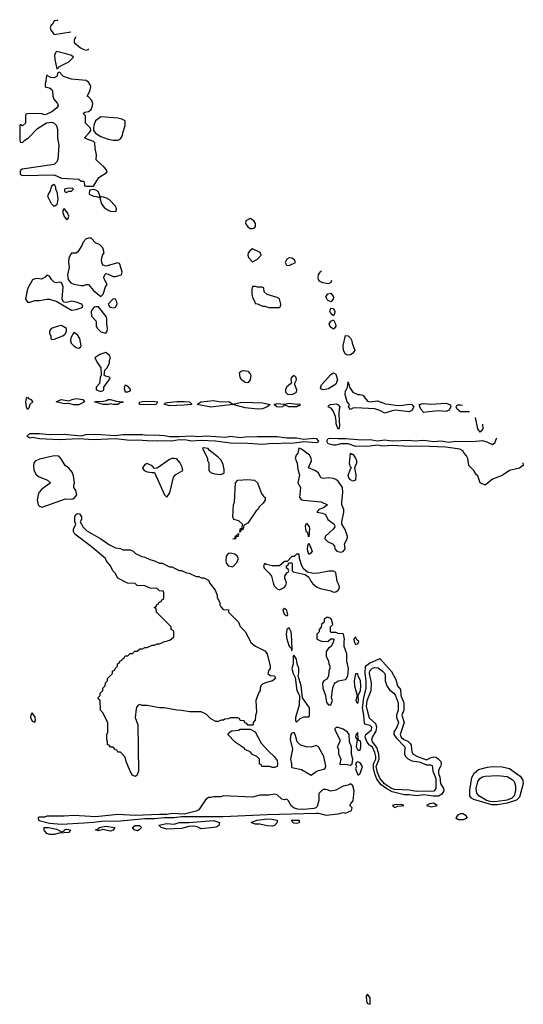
# Model space of a CAD drawing. Header units: inches. Extents: x 2735672 to 2903319, y 894031 to 1029782.
# Tile 132 of 167: x 2821587 to 2825702, y 991065 to 999116. Entities that reach past the tile are written whole.
import ezdxf

# ---------------------------------------------------------------- set-up
doc = ezdxf.new("R2010")
doc.units = ezdxf.units.IN
doc.header["$MEASUREMENT"] = 0
doc.layers.add('C8929', color=7, linetype='Continuous')

msp = doc.modelspace()

# ---------------------------------------------------------------- linework, layer by layer
at = {"layer": 'C8929', "color": 4}
for points, elevation in [([(2821899.7, 999115.7), (2821894, 999110), (2821870, 999105.2), (2821858, 999082), (2821844.7, 999070), (2821836, 999050), (2821841, 999030), (2821870, 998994.8), (2822005.1, 999015.2)], 12), ([(2822047.1, 998975.1), (2822042, 998970), (2822032, 998950), (2822032, 998930), (2822085.2, 998885.2), (2822110, 998871), (2822130, 998866), (2822148.7, 998871.3), (2822148.9, 998878.1)], 12), ([(2824110, 996956.2), (2824063.3, 996963.3), (2824038, 996978), (2824029.2, 996990), (2824026.3, 997006.3), (2824029.4, 997030), (2824036.6, 997043.4), (2824045.1, 997054.9), (2824053.9, 997061.4)], 8), ([(2824135.2, 996983.8), (2824130, 996966.6), (2824110, 996956.2)], 8), ([(2825262.3, 995909), (2825190, 995909), (2825162, 995930), (2825153.2, 995950), (2825159, 995961), (2825170, 995966.8), (2825190, 995967.7), (2825206.1, 995962.6)], 8), ([(2825368.4, 995807.8), (2825370.2, 995770), (2825350, 995742), (2825329.5, 995770), (2825310.4, 995863.1)], 8), ([(2825390, 995309), (2825348.7, 995330), (2825330, 995386), (2825316.4, 995396.4), (2825298, 995430), (2825258, 995470), (2825248.4, 995528.4), (2825238, 995550), (2825218, 995570), (2825208.7, 995590), (2825183.2, 995603.2), (2825070, 995620.9), (2824870, 995629.6), (2824770, 995626.3), (2824630, 995635.1), (2824550, 995629.6), (2824510, 995636), (2824450, 995627.3), (2824333.2, 995626.8), (2824270, 995647.6), (2824248.1, 995648.1), (2824210, 995646.3), (2824170, 995635.6), (2824150, 995636.3), (2824108.7, 995648.7), (2824096.3, 995670), (2824107.3, 995690), (2824130, 995695.2), (2824189.6, 995690.4), (2824250, 995691.8), (2824379.9, 995679.9), (2824450, 995682.3), (2824510, 995671.8), (2824570, 995681.1), (2824630, 995672), (2824770, 995678.9), (2824810, 995671.7), (2824890, 995678.3), (2824970, 995668), (2825030, 995671.7), (2825090, 995661.3), (2825150, 995670.2), (2825286.9, 995666.9), (2825370, 995673.7), (2825405.1, 995665.1), (2825450, 995642.8), (2825470, 995656), (2825483.7, 995690), (2825484.5, 995697.1)], 8), ([(2825698, 995493.5), (2825702, 995470), (2825670.6, 995449.4), (2825590, 995429.2), (2825530, 995388.7), (2825450, 995358), (2825390, 995309)], 8)]:
    msp.add_lwpolyline(points, dxfattribs=dict(at, elevation=elevation))
for points, elevation in [([(2821890, 998856.2), (2821886.1, 998853.9), (2821872.5, 998827.5), (2821874.9, 998790), (2821890, 998714), (2821902, 998718), (2821906, 998730), (2821988.4, 998771.6), (2822028, 998810), (2822010, 998822), (2821974.8, 998834.8)], 12), ([(2821910, 998686), (2821898, 998682), (2821892, 998650), (2821870, 998639), (2821842, 998642), (2821815.3, 998655.3), (2821810, 998666), (2821803.6, 998643.6), (2821802, 998610), (2821794, 998590), (2821794, 998570), (2821803.6, 998563.6), (2821830, 998558), (2821850, 998546), (2821855.8, 998530), (2821857.4, 998490), (2821867.1, 998467.1), (2821896.3, 998430), (2821901, 998410), (2821887.5, 998392.5), (2821850, 998361.2), (2821810, 998342), (2821790, 998338), (2821770, 998346), (2821730, 998348), (2821650, 998346), (2821638, 998342), (2821634, 998330), (2821634, 998270), (2821610, 998248), (2821595.3, 998255.3), (2821590, 998255.3), (2821587.7, 998250), (2821587.3, 998130), (2821590, 998114), (2821610, 998112), (2821628.9, 998131.1), (2821658, 998150), (2821733.6, 998226.4), (2821806.6, 998273.4), (2821850, 998277), (2821870, 998270.4), (2821888.8, 998250), (2821895.8, 998215.8), (2821895.5, 998150), (2821905.8, 998090), (2821898.4, 997970), (2821888.1, 997950), (2821867.8, 997932.2), (2821606.1, 997893.9), (2821590, 997879), (2821590, 997858), (2821594.8, 997850), (2821610, 997841.6), (2821870, 997847.2), (2821930, 997820.5), (2822070, 997811.3), (2822090, 997794), (2822110, 997794), (2822114, 997790), (2822118, 997758), (2822130, 997754), (2822190, 997754), (2822235.1, 997824.9), (2822302, 997870), (2822294, 997890), (2822277.2, 997910), (2822212.3, 997970), (2822215.6, 998010), (2822203.3, 998063.3), (2822200.9, 998110), (2822190, 998120.9), (2822138, 998138), (2822118, 998150), (2822155.3, 998190), (2822168, 998210), (2822166, 998230), (2822126, 998270), (2822126, 998330), (2822106, 998350), (2822120.4, 998359.6), (2822150, 998364.7), (2822170, 998382), (2822181.7, 998410), (2822183.5, 998430), (2822175.3, 998455.3), (2822150, 998484), (2822138, 998490), (2822160.7, 998530), (2822167.3, 998570), (2822162.7, 998582.7), (2822150, 998605.2), (2822130, 998617.2), (2822009.3, 998629.3), (2821946, 998650), (2821926, 998670), (2821922, 998682)], 12), ([(2822250, 998320.4), (2822207.7, 998290), (2822193, 998250), (2822190.6, 998230), (2822190.7, 998210), (2822206.6, 998186.6), (2822250, 998159.3), (2822310, 998139.1), (2822350, 998130.7), (2822389, 998131), (2822410, 998142), (2822428, 998170), (2822428.7, 998190), (2822448.4, 998251.6), (2822448, 998290), (2822422, 998302), (2822389.5, 998309.5)], 12), ([(2821870, 997588), (2821848, 997610), (2821818, 997670), (2821822, 997690), (2821835.3, 997710), (2821850, 997754), (2821856.4, 997763.6), (2821870, 997770.7), (2821881, 997750), (2821881, 997730), (2821890, 997712), (2821899.3, 997650), (2821890, 997602)], 8), ([(2822018, 997738), (2821976.4, 997736.4), (2821954, 997730), (2821954, 997710), (2821970, 997702), (2821990, 997714), (2822010, 997714), (2822026, 997730)], 12), ([(2822194, 997726), (2822158, 997722), (2822154, 997690), (2822190, 997672), (2822211.3, 997671.3), (2822230, 997664.7), (2822238, 997662), (2822246, 997670), (2822228, 997710), (2822210, 997722)], 12), ([(2822252, 997668), (2822242, 997658), (2822255.5, 997610), (2822278.7, 997578.7), (2822310, 997557.1), (2822330, 997550.6), (2822370, 997546.8), (2822375.3, 997550), (2822379, 997570), (2822369.2, 997590), (2822321.6, 997641.6), (2822297.6, 997657.6), (2822276, 997664)], 12), ([(2821950, 997573.2), (2821938, 997550), (2821941.3, 997530), (2821950, 997507.7), (2821970, 997482.8), (2821982, 997490), (2821989.2, 997510), (2821977, 997537)], 12), ([(2823470, 997489.3), (2823434.8, 997470), (2823433.4, 997450), (2823450, 997420.7), (2823470, 997407.7), (2823490, 997407.3), (2823505.6, 997414.4), (2823515.1, 997424.9), (2823513.2, 997450), (2823499, 997470)], 12), ([(2822150, 997329.2), (2822130, 997324), (2822104.5, 997295.5), (2822094.8, 997270), (2822063.6, 997216.4), (2822050, 997206), (2822010, 997206), (2822003.6, 997196.4), (2821990, 997166), (2821984.9, 997135.1), (2821990.7, 997090), (2821979.1, 997030), (2821983, 996990), (2822004.2, 996964.2), (2822030, 996953), (2822090, 996942), (2822110, 996942), (2822129.1, 996950.9), (2822150.4, 996950.4), (2822190, 996901), (2822250, 996852), (2822270, 996871), (2822289.6, 996930.4), (2822301.2, 996950), (2822276.2, 996996.2), (2822274, 997010), (2822284.4, 997035.6), (2822290, 997039.1), (2822310, 997034.9), (2822350, 997016.4), (2822370, 997017.1), (2822418, 997030), (2822424, 997050), (2822409.1, 997109.1), (2822402, 997122), (2822390, 997128.7), (2822290, 997100.9), (2822270, 997108), (2822262, 997122), (2822255.6, 997150), (2822265.1, 997190), (2822277, 997210), (2822266, 997250), (2822238, 997278), (2822209.6, 997289.6), (2822170, 997329)], 12), ([(2823490, 997240.9), (2823470, 997229.4), (2823453, 997210), (2823452.4, 997190), (2823458, 997170), (2823490, 997136), (2823530, 997158.8), (2823559, 997190), (2823552.5, 997212.5)], 12), ([(2823790, 997169.4), (2823770, 997157.2), (2823757.1, 997130), (2823768.2, 997108.2), (2823790, 997106.4), (2823841.2, 997130), (2823831.9, 997151.9), (2823810, 997165.2)], 12), ([(2821810, 997026), (2821794, 997010), (2821764.7, 996995.3), (2821730, 996999), (2821710, 996997.2), (2821690.7, 996989.3), (2821650, 996915.3), (2821634, 996830), (2821650, 996806), (2821670, 996806.7), (2821710, 996820.2), (2821750, 996820.8), (2821810, 996831.8), (2821830, 996830.3), (2821890.3, 996810.3), (2822010, 996740.3), (2822050, 996745.5), (2822098, 996762), (2822102, 996770), (2822094, 996790), (2822050, 996807), (2822012.8, 996812.8), (2821970, 996803), (2821944.8, 996804.8), (2821935.1, 996830), (2821941.3, 996930), (2821935.6, 996955.6), (2821926.3, 996966.3), (2821910, 996969.4), (2821885.2, 996965.2), (2821869, 996969), (2821848, 996990), (2821830, 997018)], 12), ([(2823490, 996935.3), (2823482.8, 996910), (2823484.9, 996875.1), (2823490, 996844.7), (2823507.7, 996810), (2823510, 996794), (2823530, 996792), (2823570, 996772), (2823590, 996772), (2823622, 996762), (2823710, 996761), (2823717.2, 996770), (2823720.7, 996790), (2823710, 996832.7), (2823690, 996843.7), (2823608, 996870), (2823586, 996890), (2823582, 996922), (2823567.3, 996927.3), (2823530, 996928), (2823514.6, 996934.6)], 12), ([(2822350, 996832.7), (2822310.8, 996790), (2822321, 996770), (2822330, 996766), (2822350, 996759.1), (2822370, 996766), (2822384, 996790), (2822381.2, 996810), (2822369.3, 996829.3)], 12), ([(2824130, 996809.2), (2824102.7, 996822.7), (2824089.6, 996850), (2824105.4, 996874.6), (2824130, 996879.5), (2824152.6, 996850), (2824148.5, 996830)], 8), ([(2822210, 996769), (2822196, 996764), (2822182, 996750), (2822172, 996730), (2822172.7, 996692.7), (2822212, 996650), (2822212, 996610), (2822222, 996590), (2822250, 996564.7), (2822290, 996551.3), (2822301.2, 996570), (2822305.2, 996590), (2822298, 996630), (2822300.5, 996670), (2822293.7, 996690), (2822230, 996768.7)], 12), ([(2824150, 996693.2), (2824130, 996713.2), (2824122.4, 996730), (2824130, 996757.3), (2824150, 996755.5), (2824163.1, 996730), (2824159.3, 996710)], 8), ([(2824150, 996585.4), (2824123.6, 996603.6), (2824115.1, 996630), (2824130, 996650.7), (2824150, 996662.8), (2824167.2, 996630), (2824170.3, 996610), (2824158, 996590)], 8), ([(2821930, 996614), (2821902, 996610), (2821844.7, 996590), (2821832, 996570), (2821832, 996550), (2821842, 996530), (2821842, 996510), (2821850, 996502), (2821870, 996504.7), (2821939, 996530), (2821950, 996538.8), (2821961.2, 996550), (2821969, 996570), (2821968.7, 996590)], 12), ([(2822030, 996558), (2822004.4, 996515.6), (2822001.7, 996490), (2822006.5, 996470), (2822030, 996448.4), (2822050, 996436.3), (2822070, 996431), (2822083.1, 996436.9), (2822089, 996450), (2822079, 996510), (2822060.2, 996540.2)], 12), ([(2824270, 996372), (2824250, 996380.7), (2824232.8, 996410), (2824229.7, 996450.3), (2824250, 996534), (2824270, 996532), (2824291.1, 996511.1), (2824302, 996490), (2824304.7, 996470), (2824326, 996410), (2824310, 996389.2), (2824290, 996376)], 8), ([(2822290, 996395.3), (2822242, 996378), (2822202, 996350), (2822222, 996310), (2822251.3, 996270), (2822254, 996210), (2822244.7, 996190), (2822239.6, 996140.4), (2822212, 996110), (2822212, 996090), (2822250, 996076), (2822270, 996084.7), (2822275.3, 996090), (2822275.3, 996110), (2822280.2, 996119.8), (2822318, 996170), (2822326, 996190), (2822284, 996204), (2822278, 996210), (2822282, 996250), (2822301.2, 996270), (2822322, 996310), (2822322, 996330), (2822328.7, 996350), (2822322, 996370)], 12), ([(2823450, 996146), (2823430, 996149.3), (2823399, 996170), (2823389.2, 996190), (2823384, 996230), (2823397.2, 996242.8), (2823412.9, 996247.1), (2823450, 996240.4), (2823470, 996220.7), (2823474.9, 996210), (2823470.3, 996170)], 8), ([(2823830, 996205.2), (2823808.2, 996190), (2823802, 996170), (2823806.8, 996150), (2823801, 996139), (2823768.5, 996111.5), (2823758, 996090), (2823759.1, 996070), (2823774.4, 996054.4), (2823810, 996050.4), (2823830, 996058), (2823849.2, 996070), (2823852.7, 996090), (2823834, 996130), (2823835.3, 996144.7), (2823849, 996170), (2823845.2, 996190)], 12), ([(2824070, 996089.4), (2824053.6, 996093.6), (2824046, 996106), (2824052.7, 996130), (2824130, 996214.9), (2824150, 996228.4), (2824170, 996218), (2824184.7, 996170), (2824170, 996134.5), (2824110, 996098.4)], 8), ([(2822450, 996126), (2822443.6, 996116.4), (2822441, 996099), (2822450, 996072), (2822470, 996072), (2822490, 996082), (2822494, 996090), (2822490, 996098), (2822470, 996118)], 12), ([(2824350, 996051.3), (2824370, 996051.3), (2824390, 996044.7), (2824430, 995996), (2824450, 995990.8), (2824510, 995998.8), (2824575.3, 995975.3), (2824681.1, 995961.1), (2824717.6, 995962.4), (2824770, 995971.8), (2824791.3, 995970), (2824806.8, 995950), (2824790, 995919.3), (2824770, 995909), (2824658.5, 995921.5), (2824630, 995918), (2824570, 995899), (2824530, 995920.9), (2824490, 995932.7), (2824330, 995942.7), (2824310, 995939), (2824290, 995928), (2824274, 995950), (2824282, 995970), (2824262.7, 995990), (2824245.7, 996050), (2824250, 996078), (2824266, 996110), (2824270, 996154), (2824282, 996110), (2824310, 996071.3)], 8), ([(2821650, 995928), (2821642, 995950), (2821638.7, 995990), (2821642.7, 996017.3), (2821650, 996030.4), (2821659.3, 996019.3), (2821678, 996010), (2821694, 995990), (2821670.8, 995970), (2821661, 995939)], 8), ([(2822026.3, 995966.3), (2821990, 995978), (2821950, 995975.3), (2821886, 995990), (2821926, 996010), (2821990, 995998), (2822015.3, 996010), (2822050, 996017.6), (2822102, 996010), (2822118, 995990), (2822070, 995966.6)], 8), ([(2822350, 995969.4), (2822330, 995974), (2822310.5, 995969.5), (2822269.6, 995969.6), (2822198, 995990), (2822210, 995994.8), (2822270, 995997.3), (2822297.5, 996002.5), (2822310, 996010.3), (2822330, 996010.4), (2822375.2, 995995.2), (2822434, 995990), (2822430, 995986), (2822410, 995986), (2822390, 995969.4)], 8), ([(2822690, 995967.3), (2822566, 995970), (2822567.3, 995987.3), (2822590, 995992.7), (2822670, 995996.3), (2822714, 995990), (2822702, 995970)], 8), ([(2822810, 995959.5), (2822768.7, 995971.3), (2822778, 995982), (2822794, 995986), (2822870, 995994.4), (2822930, 995994.9), (2822974, 995990), (2822992.7, 995972.7), (2822990, 995969.4), (2822930, 995962.9)], 8), ([(2823230, 995990.4), (2823290, 995992.7), (2823302, 995990), (2823330, 995971.3), (2823390, 995986.8), (2823412.7, 995987.3), (2823570, 995981.6), (2823634, 995970), (2823610, 995949.3), (2823570, 995935.1), (2823530, 995932.3), (2823430, 995942), (2823330, 995969.3), (2823150, 995946.6), (2823038, 995970), (2823066, 995990), (2823170, 996001.6)], 8), ([(2823850, 995970.8), (2823870, 995976), (2823878, 995970), (2823870, 995958), (2823862, 995958), (2823850, 995949.4), (2823786, 995950), (2823750, 995966), (2823734, 995950), (2823710, 995946.6), (2823688, 995950), (2823666, 995970), (2823690, 995976.3), (2823750, 995970.8), (2823790, 995978.8)], 8), ([(2824190, 995766.6), (2824173.2, 995810), (2824174, 995834), (2824167, 995870), (2824151.6, 995911.6), (2824135.3, 995935.3), (2824108, 995950), (2824115.3, 995964.7), (2824126, 995970), (2824173.5, 995973.5), (2824190, 995967.7), (2824203.8, 995950), (2824196.5, 995930), (2824194.4, 995890), (2824199.1, 995790), (2824194.8, 995770)], 8), ([(2825070, 995912.3), (2825010, 995917), (2824930, 995909), (2824890, 995904), (2824864.5, 995930), (2824856, 995950), (2824854, 995970), (2824882.7, 995977.3), (2824950, 995972), (2825070, 995980.4), (2825106.8, 995966.8), (2825111.3, 995950), (2825099.1, 995930), (2825090, 995920.9)], 8), ([(2821830, 995722.6), (2821950, 995727.4), (2822090, 995712), (2822130, 995723.1), (2822210, 995725.7), (2822370, 995714.4), (2822430, 995722.6), (2822490, 995724), (2822590, 995723.1), (2822630, 995718.3), (2822690, 995720.9), (2822770, 995715.6), (2822810, 995708.2), (2822890, 995706.8), (2822990, 995712.9), (2823050, 995708.2), (2823110, 995714.3), (2823270, 995702), (2823310, 995711.3), (2823390, 995698), (2823430, 995704.2), (2823530, 995707.7), (2823690, 995706.3), (2823770, 995696), (2823850, 995697.7), (2823910, 995686.8), (2823990, 995694.6), (2824010.2, 995690.2), (2824027.7, 995670), (2824022, 995658), (2824010, 995654.5), (2823910, 995663.5), (2823810, 995649.8), (2823753.1, 995653.1), (2823690, 995646.6), (2823650, 995649.6), (2823570, 995643), (2823450, 995651.2), (2823310, 995653.5), (2823188.4, 995668.4), (2823070, 995673.6), (2822989.8, 995669.8), (2822950, 995677.6), (2822890, 995680.7), (2822830, 995668.4), (2822710, 995673), (2822669.7, 995669.8), (2822550, 995677.7), (2822490, 995674.8), (2822370, 995688.2), (2822190, 995679.8), (2822070.3, 995689.7), (2821910, 995679.1), (2821752.6, 995687.4), (2821690, 995700.5), (2821670, 995693), (2821646.9, 995710), (2821670, 995732.9), (2821750, 995732.7)], 8), ([(2823090, 995614), (2823082, 995610), (2823122, 995530), (2823122, 995510), (2823132, 995490), (2823131.3, 995430), (2823151.3, 995410), (2823182, 995402), (2823230, 995397.4), (2823250, 995404.9), (2823257, 995410), (2823258.4, 995438.4), (2823250, 995478), (2823234.2, 995514.2), (2823210, 995539), (2823136.4, 995596.4), (2823126, 995610)], 12), ([(2823869, 995611), (2823859.5, 995570), (2823845.9, 995554.1), (2823839.1, 995530), (2823854.6, 995490), (2823859.9, 995439.9), (2823872.8, 995392.7), (2823861.1, 995330), (2823880.9, 995290), (2823874.4, 995210), (2823890, 995190.5), (2823905.8, 995185.8), (2824050, 995172.4), (2824101, 995150), (2824070, 995124), (2824032, 995110), (2824014, 995090), (2824061.4, 995081.4), (2824084.7, 995070), (2824106, 995030), (2824156, 994990), (2824161, 994970), (2824147.3, 994950), (2824082, 994890), (2824080.7, 994870), (2824102.8, 994850), (2824142.8, 994830), (2824158.8, 994810), (2824162.8, 994790), (2824178.8, 994770), (2824210, 994762), (2824230, 994767.7), (2824246, 994790), (2824240.9, 994830), (2824263, 994870), (2824266.9, 994890), (2824246.7, 994946.7), (2824219.6, 994990), (2824219.7, 995010), (2824236.9, 995090), (2824236.9, 995110), (2824219.7, 995150), (2824218.3, 995170), (2824228.3, 995250), (2824225.1, 995290), (2824190, 995342), (2824170, 995356), (2824150, 995363.7), (2824110.8, 995369.2), (2824070, 995364), (2824049, 995369), (2824028, 995410), (2823998, 995430), (2823948, 995450), (2823972.7, 995507.3), (2823969.2, 995530), (2823954.2, 995554.2), (2823890, 995604)], 12), ([(2821870, 995549.3), (2821750, 995522.7), (2821714, 995506), (2821702.8, 995490), (2821699.1, 995470), (2821703.8, 995436.2), (2821718.8, 995398.8), (2821741.2, 995381.2), (2821814, 995350), (2821838.8, 995330), (2821764.9, 995275.1), (2821747.3, 995252.7), (2821738, 995230), (2821731.3, 995190), (2821738, 995150), (2821750, 995138), (2821770, 995131), (2821810, 995144), (2821961.5, 995198.5), (2822010, 995195.5), (2822021.2, 995198.8), (2822034.7, 995205.3), (2822055.1, 995230), (2822044.7, 995264.7), (2822029.5, 995290), (2822029.2, 995310), (2822036, 995330), (2822026.8, 995386.8), (2822017, 995417), (2821990, 995448.7), (2821959, 995470), (2821924.8, 995524.8), (2821906, 995546)], 12), ([(2822850, 995529), (2822830, 995529), (2822810, 995519), (2822710, 995448), (2822690, 995446), (2822668.4, 995468.4), (2822630, 995488), (2822610, 995478), (2822592, 995450), (2822604.7, 995430), (2822630, 995418.8), (2822668, 995412), (2822690, 995414), (2822771.1, 995231.1), (2822790, 995212), (2822814.3, 995245.7), (2822845.2, 995374.8), (2822862.8, 995397.2), (2822919, 995430), (2822915.5, 995455.5), (2822895.5, 995495.5), (2822870, 995524)], 12), ([(2824302, 995562), (2824310, 995562), (2824330.9, 995530.9), (2824338, 995510), (2824338, 995490), (2824322, 995450), (2824334.8, 995394.8), (2824330, 995349.2), (2824310, 995342), (2824290, 995352), (2824275.6, 995370), (2824271.6, 995390), (2824290, 995442), (2824298, 995450), (2824290, 995458), (2824280.7, 995490), (2824290, 995571.3)], 8), ([(2823386, 994926), (2823388, 994948), (2823394, 994954), (2823406, 994954), (2823408, 994990), (2823377.2, 995017.2), (2823338, 995030), (2823328, 995050), (2823335.3, 995150), (2823342, 995170), (2823349.2, 995330), (2823369.7, 995350.3), (2823450, 995356.9), (2823504.7, 995350), (2823530.7, 995330), (2823562.8, 995242.8), (2823579.6, 995219.6), (2823594, 995210), (2823594, 995190), (2823576.9, 995163.1), (2823545.4, 995134.6), (2823532, 995110), (2823519.6, 995100.4), (2823450, 994998), (2823418, 994982), (2823412, 994950), (2823398, 994942), (2823390, 994926)], 8), ([(2822430, 994782), (2822490, 994782), (2822514, 994770), (2822534, 994750), (2822585.4, 994725.4), (2822610, 994722), (2822650, 994702), (2822690, 994692), (2822730, 994672), (2822750, 994672), (2822810, 994642), (2822830, 994642), (2822890, 994612), (2822910, 994612), (2822950, 994592), (2822971.1, 994591.1), (2823030, 994562), (2823050, 994562), (2823070, 994552), (2823091.6, 994551.6), (2823130, 994534), (2823138, 994510), (2823184.7, 994450), (2823202, 994410), (2823202, 994390), (2823222, 994350), (2823222, 994330), (2823230, 994314), (2823250, 994294), (2823294, 994290), (2823294, 994270), (2823374, 994190), (2823390, 994154), (2823430, 994114), (2823479.8, 994019.8), (2823513.7, 993993.7), (2823590, 993954.8), (2823610, 993931.3), (2823634, 993830), (2823634, 993810), (2823623.6, 993796.4), (2823614, 993770), (2823632.7, 993752.7), (2823670, 993751.3), (2823676, 993730), (2823652, 993710), (2823602.8, 993697.2), (2823570, 993682), (2823558, 993670), (2823551.3, 993650), (2823551, 993630), (2823538, 993610), (2823518, 993550), (2823522, 993450), (2823512.7, 993427.3), (2823511.6, 993388.4), (2823494, 993370), (2823494, 993350), (2823490, 993346), (2823450, 993346), (2823442, 993362), (2823427.3, 993367.3), (2823422, 993382), (2823390, 993386), (2823382, 993402), (2823370, 993406), (2823310, 993406), (2823290, 993398), (2823263.6, 993396.4), (2823251.6, 993388.4), (2823232.7, 993387.3), (2823210, 993378), (2823190, 993378), (2823150, 993398), (2823110, 993438), (2823070, 993455.3), (2822976.4, 993456.4), (2822908.4, 993468.4), (2822870, 993468.7), (2822768.4, 993488.4), (2822730, 993488.7), (2822628.4, 993508.4), (2822588.7, 993508.7), (2822570, 993515.3), (2822554, 993510), (2822543.6, 993496.4), (2822539.6, 993480.4), (2822532, 993410), (2822551.3, 993350), (2822558, 992970), (2822543.6, 992936.4), (2822530, 992928), (2822510, 992938), (2822488.7, 992970), (2822458, 993050), (2822450, 993086), (2822410, 993126), (2822390, 993126), (2822382, 993142), (2822370, 993146), (2822350, 993166), (2822330, 993166), (2822322, 993182), (2822306, 993190), (2822306, 993210), (2822298, 993230), (2822298, 993270), (2822308, 993290), (2822307.3, 993367.3), (2822270, 993446), (2822248, 993470), (2822246, 993550), (2822226, 993570), (2822246, 993590), (2822246, 993610), (2822266, 993630), (2822266, 993650), (2822286, 993670), (2822287.3, 993692.7), (2822306, 993710), (2822306, 993730), (2822346, 993770), (2822346, 993790), (2822362, 993798), (2822366, 993810), (2822386, 993830), (2822386, 993850), (2822402, 993858), (2822406, 993870), (2822422, 993878), (2822426, 993890), (2822442, 993898), (2822450, 993914), (2822470, 993914), (2822490, 993934), (2822510, 993934), (2822528.4, 993951.6), (2822547.3, 993952.7), (2822570, 993972), (2822590, 993972), (2822610, 993982), (2822630, 993982), (2822670, 994002), (2822690, 994002), (2822710, 994012), (2822730, 994012), (2822770, 994032), (2822787.3, 994032.7), (2822810, 994042), (2822826, 994050), (2822846, 994070), (2822846, 994110), (2822842, 994122), (2822826, 994130), (2822826, 994150), (2822706, 994270), (2822702, 994302), (2822686, 994310), (2822702, 994318), (2822707.3, 994332.7), (2822722, 994338), (2822727.3, 994352.7), (2822742, 994358), (2822747.3, 994372.7), (2822762, 994378), (2822766, 994390), (2822766, 994430), (2822762, 994442), (2822730, 994446), (2822710, 994466), (2822652.7, 994467.3), (2822610, 994486), (2822548.4, 994488.4), (2822530, 994506), (2822468.4, 994508.4), (2822390, 994548), (2822368, 994590), (2822348, 994610), (2822328, 994650), (2822294.6, 994694.6), (2822288, 994710), (2822170, 994808.7), (2822038, 994910), (2822028, 994930), (2822028, 994950), (2822046, 994990), (2822038, 995010), (2822038, 995050), (2822046, 995070), (2822063.1, 995076.9), (2822076, 995076), (2822091.1, 995051.1), (2822091.1, 995028.9), (2822082, 995010), (2822105.4, 994965.4), (2822136.9, 994936.9), (2822250, 994871.3), (2822322, 994822), (2822370, 994798), (2822411.1, 994791.1)], 8), ([(2823950, 994886), (2823946, 994890), (2823942, 994922), (2823930, 994926), (2823925.1, 994950), (2823923.3, 994976.7), (2823930, 994998), (2823951.3, 994970), (2823955.3, 994955.3)], 8), ([(2823350, 994868), (2823328.7, 994870), (2823346, 994874), (2823350, 994894), (2823362, 994898), (2823366, 994910), (2823374, 994914), (2823372, 994890), (2823354, 994886)], 8), ([(2823950, 994744), (2823939.3, 994780.7), (2823942.7, 994817.3), (2823950, 994834), (2823978, 994770), (2823966.4, 994753.6)], 8), ([(2823310, 994753.3), (2823290.5, 994749.5), (2823274, 994730), (2823270.8, 994690.8), (2823275.3, 994675.3), (2823291.1, 994651.1), (2823330, 994642), (2823362, 994678), (2823375.3, 994710), (2823365.2, 994730), (2823345.4, 994745.4)], 12), ([(2823870, 994746), (2823850, 994746), (2823830, 994726), (2823810, 994726), (2823774, 994686), (2823750, 994686), (2823711.3, 994648.7), (2823650, 994649), (2823601.2, 994661.2), (2823590, 994668), (2823581, 994659), (2823578, 994650), (2823586, 994630), (2823626, 994590), (2823644.5, 994564.5), (2823657.1, 994510), (2823667.1, 994487.1), (2823690, 994462), (2823710, 994453), (2823747.9, 994472.1), (2823762, 994490), (2823766, 994510), (2823752.7, 994550), (2823753.2, 994566.8), (2823770, 994594), (2823782, 994598), (2823786, 994610), (2823782, 994622), (2823766, 994630), (2823766, 994650), (2823782, 994658), (2823786, 994674), (2823810, 994674), (2823814, 994670), (2823814, 994610), (2823822, 994602), (2823919.8, 994579.8), (2823950, 994558), (2823964.9, 994524.9), (2823982, 994502), (2824016.5, 994476.5), (2824044.5, 994464.5), (2824130, 994444.9), (2824150, 994434), (2824170, 994437.3), (2824190, 994451), (2824199.5, 994470), (2824197.2, 994490), (2824180.9, 994520.9), (2824170, 994595.3), (2824150, 994605.2), (2824114.4, 994605.6), (2824030, 994589.3), (2823986, 994586), (2823939, 994599), (2823905.6, 994625.6), (2823893.2, 994650), (2823874, 994710)], 12), ([(2823750, 994302), (2823738, 994290), (2823742.8, 994270), (2823750, 994252), (2823770, 994242), (2823778, 994250), (2823770, 994286)], 12), ([(2824110, 994228), (2824092.7, 994227.3), (2824074, 994210), (2824074, 994190), (2824054, 994170), (2824051.6, 994148.4), (2824034, 994130), (2824034, 994110), (2824014, 994090), (2824014, 994050), (2824052.7, 994032.7), (2824070, 994032), (2824107.3, 994032.7), (2824130, 994054), (2824150, 994054), (2824154, 994050), (2824152, 994030), (2824132, 993990), (2824110, 993978), (2824091.3, 993950), (2824092, 993912), (2824111.1, 993871.1), (2824112, 993850), (2824122, 993830), (2824122, 993810), (2824112, 993790), (2824111.3, 993748.7), (2824096.9, 993723.1), (2824071.6, 993708.4), (2824062, 993690), (2824064.7, 993650), (2824084.7, 993590), (2824092.7, 993532.7), (2824110, 993514), (2824130, 993514), (2824142, 993550), (2824135.3, 993570), (2824136.4, 993596.4), (2824146.6, 993653.4), (2824158, 993682), (2824166, 993694), (2824190, 993711), (2824250, 993721), (2824254.8, 993725.2), (2824269.4, 993750.6), (2824273.2, 993810), (2824260.7, 993870), (2824261.2, 993930), (2824239.3, 993990), (2824237.2, 994030), (2824241.2, 994050), (2824233.2, 994090), (2824230, 994095.3), (2824190, 994098), (2824170, 994106), (2824130, 994106), (2824126, 994110), (2824126, 994150), (2824146, 994170), (2824135.3, 994210), (2824130, 994218)], 12), ([(2823790, 994142), (2823771, 994129), (2823765.5, 994090), (2823770.8, 994050), (2823782.8, 994010), (2823790, 993992), (2823802, 993982), (2823810, 993954), (2823814, 993970), (2823809.3, 994090), (2823806, 994110)], 12), ([(2824330, 994069), (2824317.3, 994050), (2824319.1, 994030), (2824330, 994006.8), (2824350, 994012), (2824357.2, 994030), (2824343.3, 994043.3)], 12), ([(2823830, 993918), (2823822, 993910), (2823821, 993850), (2823811.3, 993810), (2823821, 993770), (2823836.9, 993736.9), (2823852, 993630), (2823874, 993590), (2823871.3, 993510), (2823841, 993410), (2823842, 993382), (2823850, 993372), (2823878, 993402), (2823891.6, 993408.4), (2823910, 993414.8), (2823950, 993414), (2823955.3, 993424.7), (2823955.3, 993490), (2823898, 993570), (2823888, 993670), (2823862, 993750), (2823868.9, 993771.1), (2823868.7, 993810), (2823854, 993850), (2823850, 993886)], 12), ([(2824910, 993064.2), (2824950, 993083.1), (2824970, 993087), (2824990, 993084.4), (2825010.3, 993070.3), (2825028.2, 993050), (2825030.5, 993030), (2825026.7, 993010), (2825010, 992979), (2825009, 992951), (2825020.8, 992920.8), (2825026.3, 992870), (2825050.4, 992830), (2825052.2, 992810), (2825037.6, 992782.4), (2825010, 992767.3), (2824965.9, 992765.9), (2824890, 992776.8), (2824830, 992768.7), (2824770, 992778), (2824730, 992778), (2824630, 992801.3), (2824585.9, 992825.9), (2824539.7, 992859.7), (2824505.6, 992905.6), (2824488.6, 992948.6), (2824476.8, 992996.8), (2824478.8, 993030), (2824495.8, 993070), (2824497.3, 993090), (2824490, 993123.7), (2824470, 993166.6), (2824444.7, 993184.7), (2824426.8, 993206.8), (2824411.1, 993250), (2824416.2, 993270), (2824462.4, 993310), (2824465.6, 993330), (2824450, 993345.6), (2824411.5, 993351.5), (2824404, 993364), (2824400.3, 993430), (2824388.2, 993490), (2824398.6, 993570), (2824419.3, 993650), (2824418.8, 993710), (2824409.7, 993770), (2824411.5, 993828.5), (2824445.6, 993854.4), (2824530, 993891.3), (2824625.8, 993785.8), (2824660.7, 993720.7), (2824674.8, 993670), (2824698, 993638), (2824701.3, 993590), (2824726.5, 993530), (2824726.5, 993470), (2824710.4, 993430), (2824727.8, 993370), (2824697.1, 993270), (2824705.3, 993250), (2824726.4, 993230), (2824757.6, 993217.6), (2824778.2, 993198.2), (2824784.9, 993184.9), (2824790.5, 993130), (2824803, 993110), (2824838.8, 993090)], 8), ([(2824350, 993768), (2824330, 993766), (2824320.5, 993710), (2824322.4, 993670), (2824344, 993590), (2824334.8, 993550), (2824336.9, 993536.9), (2824350, 993524.7), (2824356.3, 993550), (2824354, 993590), (2824371.1, 993630), (2824375.1, 993670), (2824372.4, 993710), (2824353.6, 993750)], 12), ([(2824830, 992804.4), (2824770, 992816.1), (2824650, 992821.8), (2824625.1, 992830), (2824568.6, 992868.6), (2824530, 992912.6), (2824510, 992960.7), (2824501.2, 993010), (2824524.3, 993070), (2824522.3, 993110), (2824504.4, 993164.4), (2824471, 993210), (2824464.7, 993230), (2824471.1, 993250), (2824501, 993299), (2824506.3, 993330), (2824496.7, 993356.8), (2824444.2, 993404.2), (2824420, 993500), (2824427.2, 993550), (2824459.8, 993630), (2824461.4, 993690), (2824445, 993770), (2824449.2, 993790.8), (2824470, 993814), (2824490, 993819.7), (2824515.7, 993815.7), (2824550, 993792.6), (2824570.1, 993770.1), (2824574.4, 993750), (2824572.3, 993710), (2824588.1, 993670), (2824610, 993636), (2824643.1, 993610), (2824654.9, 993594.9), (2824679.1, 993530), (2824679.1, 993470), (2824665.2, 993430), (2824666.9, 993410), (2824681.3, 993370), (2824667.9, 993330), (2824644, 993290), (2824644.4, 993270), (2824662.9, 993242.9), (2824734.3, 993170), (2824731.8, 993110), (2824739.5, 993090), (2824755.1, 993075.1), (2824790, 993054.3), (2824850, 993047.2), (2824910, 993023.5), (2824943.4, 993023.4), (2824957.3, 993017.3), (2824964.2, 992970), (2824987.6, 992910), (2824987, 992830), (2824970, 992808.6)], 4), ([(2821690, 993448.7), (2821678.8, 993430), (2821674.8, 993410), (2821690, 993381), (2821710, 993372), (2821715.1, 993390), (2821712.7, 993412.7)], 12), ([(2823650, 993002), (2823630, 993008), (2823566, 993010), (2823562, 993022), (2823546, 993030), (2823546, 993070), (2823526, 993090), (2823490, 993108), (2823470, 993128), (2823430, 993148), (2823420.4, 993160.4), (2823348.9, 993208.9), (2823288, 993272), (2823307.3, 993292.7), (2823320.4, 993299.6), (2823374.6, 993305.4), (2823390, 993314), (2823470, 993314), (2823510, 993294), (2823561.1, 993201.1), (2823617.1, 993137.1), (2823666, 993090), (2823690, 993058), (2823694, 993030), (2823690, 993008.7), (2823670, 993002)], 8), ([(2823830, 993288), (2823810, 993282), (2823802.8, 993270), (2823797.3, 993230), (2823815.5, 993150), (2823799.1, 993070), (2823807.7, 993030), (2823807.3, 993007.3), (2823810, 993002), (2823890, 992984.9), (2823970, 992938), (2824010, 992967.7), (2824030, 992977.3), (2824072.9, 992987.1), (2824083.1, 992996.9), (2824088.7, 993011.3), (2824072, 993092), (2824030, 993168.7), (2824010, 993182), (2823970, 993166.6), (2823929.6, 993169.6), (2823882.3, 993182.3), (2823855.1, 993210), (2823842, 993262)], 12), ([(2824190, 993328), (2824172.7, 993327.3), (2824162, 993318), (2824162, 993310), (2824202, 993230), (2824202, 993210), (2824182, 993170), (2824192, 993150), (2824192.7, 993112.7), (2824212, 993070), (2824202, 993030), (2824205.4, 993025.4), (2824250, 993028.2), (2824290, 993018.8), (2824304, 993030), (2824309.2, 993070), (2824297, 993110), (2824297.2, 993170), (2824282, 993210), (2824278, 993270), (2824266, 993290), (2824230, 993315.3)], 12), ([(2824350, 993286), (2824332.7, 993267.3), (2824332, 993250), (2824344.7, 993230), (2824336, 993170), (2824350, 993142), (2824370, 993142), (2824375.6, 993170), (2824373.6, 993206.4), (2824370, 993219), (2824362, 993222), (2824354, 993234)], 12), ([(2824350, 993048.7), (2824338, 993042), (2824331.3, 993030), (2824338.8, 993010), (2824331, 992990), (2824350, 992942), (2824358, 992942), (2824370, 992952), (2824389.4, 993010), (2824370, 993039.3)], 12), ([(2825443.8, 992696.2), (2825298.2, 992738.2), (2825277.6, 992750), (2825266, 992770), (2825265.6, 992814.4), (2825281.7, 992918.3), (2825302.9, 992957.1), (2825336.6, 992983.4), (2825410, 993002.4), (2825450, 993008.4), (2825530, 993006.4), (2825590, 992992.7), (2825676.3, 992930), (2825698.3, 992898.3), (2825700.3, 992870), (2825670, 992758), (2825645.8, 992734.2), (2825570, 992708.9), (2825490, 992696.8)], 8), ([(2825470, 992720.2), (2825430, 992722.5), (2825401.3, 992730), (2825338.7, 992770), (2825321.3, 992790), (2825317.2, 992830), (2825330, 992886.8), (2825345.6, 992910), (2825370, 992924.9), (2825390, 992930.3), (2825490, 992935.8), (2825570, 992926.7), (2825610, 992903.8), (2825626.3, 992886.3), (2825639.5, 992850), (2825639, 992810), (2825633.8, 992790), (2825626.3, 992770), (2825607.4, 992750), (2825570, 992733.7), (2825550, 992729.9)], 4), ([(2824290, 992868.7), (2824270, 992857.2), (2824230, 992849), (2824170, 992815.3), (2824130, 992808.7), (2824090, 992822), (2824070, 992822), (2824052, 992810), (2824032.7, 992787.3), (2824031.6, 992731.6), (2824018, 992682), (2824007.7, 992672.3), (2823990, 992666), (2823910, 992658.7), (2823860.8, 992660.8), (2823829.7, 992669.7), (2823803.7, 992690), (2823785.6, 992725.6), (2823770, 992742), (2823750, 992735.3), (2823730, 992742), (2823690, 992778), (2823670, 992782), (2823625.4, 992774.6), (2823550, 992774), (2823490, 992759), (2823250, 992768.7), (2823230, 992762), (2823170, 992762), (2823150, 992755.3), (2823130, 992755.3), (2823104.5, 992735.5), (2823050, 992655.3), (2823030, 992645.2), (2822930, 992619.3), (2822834.4, 992625.6), (2822790, 992616), (2822730, 992618), (2822530, 992609.3), (2822390, 992616), (2822210, 992597), (2822030, 992609.6), (2821950, 992602), (2821810, 992603.7), (2821790, 992596.2), (2821744.5, 992595.5), (2821738, 992590), (2821742, 992570), (2821747.1, 992567.1), (2821830, 992545.6), (2821930, 992536.5), (2822110, 992549.1), (2822190, 992552.7), (2822257.5, 992562.5), (2822410, 992565.5), (2822610, 992583.7), (2822690, 992583.7), (2822770, 992592), (2822850, 992590.8), (2822910, 992600.7), (2823250, 992600.2), (2823610, 992616.5), (2824010, 992626.4), (2824030, 992626.4), (2824090, 992610.7), (2824190, 992622.8), (2824230, 992632), (2824250, 992627.3), (2824299, 992650), (2824304, 992670), (2824286, 992690), (2824295.3, 992710), (2824311.9, 992728.1), (2824321.2, 992810), (2824308.7, 992850)], 12), ([(2824710, 992698), (2824650, 992695.3), (2824634, 992690), (2824650, 992674), (2824676.4, 992683.6), (2824710, 992687.3), (2824726, 992690)], 12), ([(2824968.9, 992708.9), (2824935.3, 992704.7), (2824912, 992690), (2824950, 992679.1), (2824990, 992688), (2824998, 992690)], 12), ([(2825210, 992572.7), (2825173.2, 992573.2), (2825160.2, 992580.2), (2825154, 992590), (2825170, 992614.4), (2825190, 992625.5), (2825210, 992625.5), (2825230.7, 992610), (2825244.7, 992590), (2825230, 992581.2)], 8), ([(2823070, 992500.7), (2823036.2, 992516.2), (2823010, 992522), (2822970, 992518), (2822910, 992502), (2822790, 992496), (2822742, 992510), (2822724, 992530), (2822790, 992544.4), (2822850, 992537.1), (2822890, 992551.3), (2822970, 992550.2), (2823170, 992567.4), (2823218.8, 992550), (2823213.4, 992526.6), (2823190, 992512.7), (2823170, 992509.6)], 8), ([(2823650, 992520.7), (2823610, 992523.6), (2823550, 992539), (2823510, 992539), (2823478, 992550), (2823526, 992570), (2823610, 992580.8), (2823650, 992579), (2823691.3, 992570), (2823691, 992550), (2823670, 992527)], 8), ([(2823850, 992544), (2823830, 992545.2), (2823818, 992550), (2823808, 992570), (2823870.3, 992570.3), (2823870, 992549)], 8), ([(2821930, 992476), (2821950, 992482), (2821954, 992490), (2821970, 992496.4), (2821990, 992494.9), (2822001, 992490), (2821990, 992469.4), (2821910, 992462.7), (2821870, 992452), (2821830, 992453.6), (2821810, 992460.7), (2821790, 992482), (2821786.2, 992490), (2821788.2, 992510), (2821822, 992510), (2821890, 992498)], 8), ([(2822330, 992479.3), (2822266.4, 992493.6), (2822230, 992484), (2822206, 992490), (2822224, 992496), (2822235.3, 992504.7), (2822235.3, 992510), (2822290, 992520.3), (2822364.7, 992510), (2822350, 992489.2)], 8), ([(2822550, 992483.7), (2822522, 992490), (2822508.7, 992510), (2822530, 992526), (2822565.4, 992525.4), (2822582, 992510), (2822564.7, 992490)], 8), ([(2824430, 991148), (2824418, 991130), (2824421, 991090), (2824430, 991072), (2824450, 991064.7), (2824450, 991118)], 12)]:
    msp.add_lwpolyline(points, close=True, dxfattribs=dict(at, elevation=elevation))

doc.saveas('drawing.dxf')
